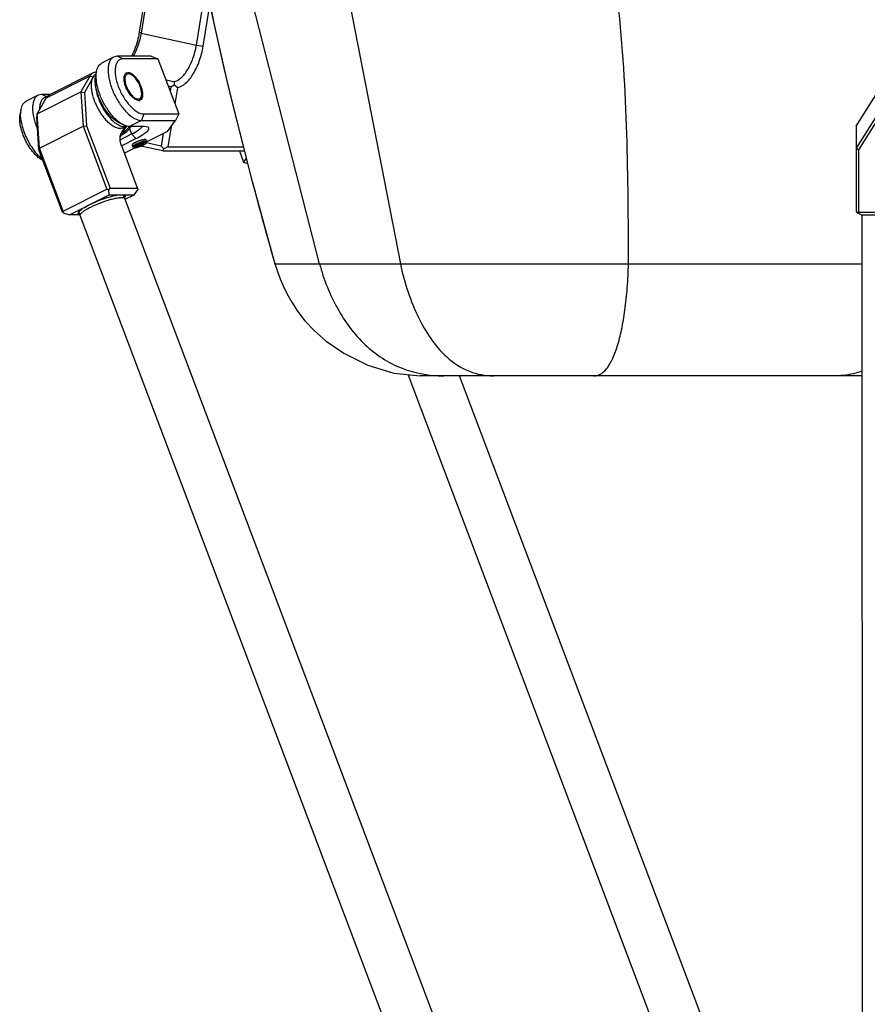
# Model space of a CAD drawing. Header units: millimetres. Extents: x 0 to 2550, y 0 to 1188.
# Tile 56 of 218: x 88 to 122, y 314 to 354. Entities that reach past the tile are written whole.
import ezdxf

# ---------------------------------------------------------------- set-up
doc = ezdxf.new("R2010")
doc.units = ezdxf.units.MM
doc.header["$LTSCALE"] = 46.255
for name, color, linetype in [('2ND_ARM_V2_PITCH_ABL342', 7, 'CONTINUOUS'), ('A2200203_ABL345', 7, 'CONTINUOUS'), ('A2300202#AF0_ABL356', 7, 'CONTINUOUS'), ('A2300202#AF2_ABL434', 7, 'CONTINUOUS'), ('A2300202#AF5_ABL340', 7, 'CONTINUOUS'), ('FWSRM-D10-V4-E2-T2_5_PBL825', 7, 'CONTINUOUS'), ('M2000901_PBL371', 7, 'CONTINUOUS'), ('M2200202_PBL346', 7, 'CONTINUOUS'), ('M2300101_PBL343', 7, 'CONTINUOUS'), ('M2300101_PBL353', 7, 'CONTINUOUS'), ('M2300202_PBL341', 7, 'CONTINUOUS'), ('M2300202_PBL357', 7, 'CONTINUOUS'), ('M2300301_PBL438', 7, 'CONTINUOUS'), ('M2300301_PBL443', 7, 'CONTINUOUS'), ('M2300301_PBL444', 7, 'CONTINUOUS'), ('M2300602_PBL354', 7, 'CONTINUOUS'), ('SSHH-ST-M3-5_203_PBL352', 7, 'CONTINUOUS'), ('WFM_0608_06_2_PBL344', 7, 'CONTINUOUS'), ('WFM_0608_06_2_PBL348', 7, 'CONTINUOUS'), ('왼쪽_14_VBL337', 7, 'CONTINUOUS')]:
    doc.layers.add(name, color=color, linetype=linetype)

# ---------------------------------------------------------------- blocks, each defined once
blk = doc.blocks.new('M2300202_PBL341', base_point=(91.159, 348.822))
at = {"layer": 'M2300202_PBL341', "color": 2}
for p, q in [((91.262, 351.511), (89.516, 350.631)), ((91.396, 351.471), (91.262, 351.511)), ((92.703, 349.501), (92.692, 349.447)), ((92.506, 349.196), (92.482, 349.076))]:
    blk.add_line(p, q, dxfattribs=at)
at = {"layer": 'M2300202_PBL341', "color": 7}
for p, q in [((91.392, 351.64), (89.646, 350.76)), ((91.262, 351.511), (90.907, 350.884)), ((91.396, 351.471), (91.048, 350.857)), ((91.5, 351.582), (91.499, 351.581)), ((91.5, 351.581), (91.499, 351.581)), ((89.16, 350.004), (90.907, 350.884)), ((89.16, 350.004), (89.516, 350.631)), ((90.907, 350.884), (90.993, 349.51)), ((90.907, 350.884), (91.048, 350.857)), ((91.048, 350.857), (91.132, 349.525)), ((89.16, 350.004), (89.143, 349.897)), ((89.227, 348.565), (89.143, 349.897)), ((89.247, 348.63), (89.16, 350.004)), ((89.247, 348.63), (90.993, 349.51)), ((90.993, 349.51), (91.132, 349.525)), ((90.993, 349.51), (91.943, 346.996)), ((91.132, 349.525), (92.072, 347.036)), ((92.482, 349.076), (92.692, 349.447)), ((92.506, 349.196), (92.67, 349.484)), ((92.478, 349.115), (92.506, 349.196)), ((89.247, 348.63), (89.227, 348.565)), ((90.167, 346.076), (89.227, 348.565)), ((90.196, 346.116), (89.247, 348.63)), ((93.172, 347.036), (92.536, 348.72)), ((90.196, 346.116), (91.943, 346.996)), ((91.943, 346.996), (92.025, 346.971)), ((92.025, 346.971), (92.072, 347.036)), ((92.033, 346.773), (92.025, 346.971)), ((92.072, 347.036), (93.172, 347.036)), ((93.033, 346.773), (93.175, 346.97)), ((93.172, 347.036), (93.175, 346.97)), ((90.445, 345.973), (92.033, 346.773)), ((92.033, 346.773), (93.033, 346.773)), ((92.677, 346.594), (93.033, 346.773)), ((90.167, 346.076), (90.199, 346.051)), ((90.199, 346.051), (90.196, 346.116)), ((90.199, 346.051), (90.445, 345.973)), ((90.874, 345.973), (90.445, 345.973))]:
    blk.add_line(p, q, dxfattribs=at)
for centre, radius, start, end in [((91.72, 351.288), 0.372, 148.9559, 150.4357), ((91.629, 351.366), 0.251, 118.8447, 120.8851), ((92.577, 346.727), 0.0517, 44.836, 47.6934), ((92.472, 346.789), 0.225, 322.4715, 323.694), ((91.001, 345.96), 0.219, 143.1635, 143.7015), ((90.876, 346.084), 0.0519, 171.975, 177.7009), ((90.917, 346.216), 0.241, 257.5158, 260.8092)]:
    blk.add_arc(centre, radius, start, end, dxfattribs=at)
for points, knots in [([(91.392, 351.64), (91.379, 351.633), (91.326, 351.601), (91.285, 351.551), (91.262, 351.511)], [0, 0, 0, 0, 0.239874, 1, 1, 1, 1]), ([(91.525, 351.67), (91.513, 351.67), (91.467, 351.668), (91.422, 351.655), (91.392, 351.64)], [0, 0, 0, 0, 0.260429, 1, 1, 1, 1]), ([(91.499, 351.581), (91.49, 351.575), (91.451, 351.548), (91.42, 351.51), (91.401, 351.48)], [0, 0, 0, 0, 0.240415, 1, 1, 1, 1]), ([(89.516, 350.631), (89.524, 350.645), (89.557, 350.697), (89.605, 350.739), (89.646, 350.76)], [0, 0, 0, 0, 0.266733, 1, 1, 1, 1]), ([(92.536, 348.72), (92.525, 348.75), (92.488, 348.86), (92.467, 348.977), (92.472, 349.061)], [0, 0, 0, 0, 0.276974, 1, 1, 1, 1]), ([(91.239, 346.373), (91.466, 346.487), (91.811, 346.624), (92.249, 346.741), (92.448, 346.773), (92.533, 346.773)], [0, 0, 0, 0, 0.559942, 0.81365, 1, 1, 1, 1]), ([(92.533, 346.773), (92.538, 346.773), (92.56, 346.773), (92.581, 346.771), (92.597, 346.769)], [0, 0, 0, 0, 0.274356, 1, 1, 1, 1]), ([(92.64, 346.757), (92.65, 346.753), (92.667, 346.744), (92.685, 346.704), (92.667, 346.673), (92.654, 346.656)], [0, 0, 0, 0, 0.252247, 0.459908, 1, 1, 1, 1]), ([(90.835, 346.104), (90.878, 346.154), (91.011, 346.251), (91.152, 346.329), (91.239, 346.373)], [0, 0, 0, 0, 0.403114, 1, 1, 1, 1]), ([(90.865, 345.98), (90.844, 345.985), (90.809, 345.996), (90.798, 346.038), (90.804, 346.056), (90.809, 346.065)], [0, 0, 0, 0, 0.538744, 0.746965, 1, 1, 1, 1])]:
    blk.add_open_spline(points, degree=3, knots=knots, dxfattribs=at)
for points in [[(92.692, 349.447), (92.701, 349.464), (92.71, 349.481), (92.717, 349.499)], [(92.472, 349.061), (92.473, 349.079), (92.475, 349.097), (92.478, 349.115)], [(92.474, 349.06), (92.476, 349.066), (92.479, 349.071), (92.482, 349.076)], [(92.597, 346.769), (92.603, 346.768), (92.61, 346.766), (92.616, 346.765)], [(92.613, 346.764), (92.618, 346.759), (92.621, 346.754), (92.623, 346.749)], [(92.616, 346.765), (92.62, 346.764), (92.625, 346.763), (92.629, 346.761)], [(92.623, 346.749), (92.626, 346.742), (92.626, 346.734), (92.625, 346.726)], [(92.629, 346.761), (92.633, 346.76), (92.636, 346.759), (92.64, 346.757)], [(90.809, 346.065), (90.813, 346.074), (90.818, 346.082), (90.824, 346.09)], [(90.827, 346.07), (90.825, 346.075), (90.824, 346.081), (90.824, 346.087)], [(90.825, 346.092), (90.829, 346.096), (90.832, 346.1), (90.835, 346.104)], [(90.839, 346.053), (90.834, 346.058), (90.829, 346.064), (90.827, 346.07)]]:
    blk.add_open_spline(points, degree=3, dxfattribs=at)
blk = doc.blocks.new('WFM_0608_06_2_PBL344', base_point=(89.465, 350.557))
at = {"layer": 'WFM_0608_06_2_PBL344', "color": 7}
blk.add_line((89.452, 350.55), (89.477, 350.563), dxfattribs=at)
blk = doc.blocks.new('WFM_0608_06_2_PBL348', base_point=(92.034, 350.503))
at = {"layer": 'WFM_0608_06_2_PBL348', "color": 7}
blk.add_line((92.741, 349.52), (92.596, 349.447), dxfattribs=at)
for centre, radius, start, end in [((92.722, 351.227), 1.237, 180.7874, 184.194), ((92.889, 351.238), 1.404, 184.1397, 186.3123), ((93.127, 350.757), 1.4, 227.7421, 229.3454)]:
    blk.add_arc(centre, radius, start, end, dxfattribs=at)
for points, knots in [([(92.472, 349.419), (92.388, 349.419), (92.254, 349.469), (92.094, 349.579), (91.963, 349.697), (91.835, 349.842), (91.671, 350.067), (91.534, 350.318), (91.43, 350.582), (91.372, 350.778), (91.336, 350.965), (91.322, 351.138), (91.333, 351.291), (91.366, 351.421), (91.424, 351.523), (91.48, 351.571), (91.51, 351.587)], [0, 0, 0, 0, 0.092627, 0.150748, 0.216309, 0.288199, 0.364842, 0.524614, 0.603772, 0.679693, 0.750552, 0.814844, 0.871561, 0.920452, 0.962422, 1, 1, 1, 1]), ([(91.493, 351.083), (91.507, 350.96), (91.566, 350.706), (91.718, 350.339), (91.924, 350.001), (92.094, 349.803), (92.185, 349.721)], [0, 0, 0, 0, 0.238748, 0.500961, 0.762667, 1, 1, 1, 1]), ([(92.215, 349.695), (92.25, 349.665), (92.319, 349.611), (92.453, 349.532), (92.562, 349.499), (92.63, 349.499)], [0, 0, 0, 0, 0.296979, 0.562581, 1, 1, 1, 1]), ([(92.596, 349.447), (92.578, 349.438), (92.537, 349.423), (92.494, 349.419), (92.472, 349.419)], [0, 0, 0, 0, 0.488708, 1, 1, 1, 1]), ([(92.63, 349.499), (92.64, 349.499), (92.677, 349.5), (92.713, 349.509), (92.739, 349.52)], [0, 0, 0, 0, 0.259646, 1, 1, 1, 1])]:
    blk.add_open_spline(points, degree=3, knots=knots, dxfattribs=at)
blk = doc.blocks.new('M2300301_PBL438', base_point=(104.183, 313.464))
at = {"layer": 'M2300301_PBL438', "color": 7}
for p, q in [((92.66, 346.623), (92.607, 346.763)), ((117.531, 280.812), (92.665, 346.618)), ((90.882, 345.953), (90.828, 346.095)), ((115.738, 280.164), (90.882, 345.944))]:
    blk.add_line(p, q, dxfattribs=at)
blk.add_arc((92.629, 346.604), 0.0387, 20.7234, 31.0927, dxfattribs=at)
for points, knots in [([(91.297, 346.281), (91.425, 346.346), (91.691, 346.46), (92.026, 346.572), (92.279, 346.633), (92.433, 346.659), (92.55, 346.665), (92.618, 346.656), (92.64, 346.644)], [0, 0, 0, 0, 0.306054, 0.614293, 0.748853, 0.860879, 0.945251, 1, 1, 1, 1]), ([(90.881, 345.973), (90.888, 345.996), (90.928, 346.047), (91.014, 346.118), (91.142, 346.2), (91.242, 346.253), (91.297, 346.281)], [0, 0, 0, 0, 0.137168, 0.35347, 0.64539, 1, 1, 1, 1])]:
    blk.add_open_spline(points, degree=3, knots=knots, dxfattribs=at)
for points in [[(92.64, 346.644), (92.649, 346.639), (92.657, 346.633), (92.662, 346.624)], [(90.88, 345.953), (90.879, 345.959), (90.88, 345.966), (90.881, 345.973)], [(90.882, 345.944), (90.881, 345.947), (90.88, 345.95), (90.88, 345.953)]]:
    blk.add_open_spline(points, degree=3, dxfattribs=at)
blk = doc.blocks.new('A2300202#AF5_ABL340', base_point=(104.766, 313.364))
at = {"layer": 'M2300202_PBL341'}
blk.add_blockref('M2300202_PBL341', (91.159, 348.822), dxfattribs=at)
at = {"layer": 'M2300301_PBL438'}
blk.add_blockref('M2300301_PBL438', (104.183, 313.464), dxfattribs=at)
at = {"layer": 'WFM_0608_06_2_PBL344'}
blk.add_blockref('WFM_0608_06_2_PBL344', (89.465, 350.557), dxfattribs=at)
at = {"layer": 'WFM_0608_06_2_PBL348'}
blk.add_blockref('WFM_0608_06_2_PBL348', (92.034, 350.503), dxfattribs=at)
blk = doc.blocks.new('M2300101_PBL343', base_point=(91.639, 350.221))
at = {"layer": 'M2300101_PBL343', "color": 7}
for p, q in [((92.212, 352.269), (91.736, 352.029)), ((92.358, 352.302), (92.212, 352.269)), ((93.716, 352.302), (92.358, 352.302)), ((93.986, 352.198), (92.586, 352.198)), ((93.716, 352.302), (93.986, 352.198)), ((93.986, 352.198), (94.817, 349.999)), ((91.492, 351.489), (91.531, 351.701)), ((92.727, 351.643), (92.79, 351.658)), ((89.196, 350.749), (88.72, 350.509)), ((89.341, 350.782), (89.196, 350.749)), ((89.69, 350.782), (89.341, 350.782)), ((88.475, 349.969), (88.515, 350.181)), ((93.328, 349.736), (94.686, 349.736)), ((93.417, 349.999), (94.817, 349.999)), ((94.368, 349.302), (94.686, 349.736)), ((94.817, 349.999), (94.686, 349.736)), ((92.417, 349.653), (92.611, 349.559)), ((93.451, 349.496), (92.851, 349.496)), ((93.58, 349.477), (93.451, 349.496)), ((92.476, 348.97), (92.93, 349.199)), ((92.533, 348.73), (93.099, 349.016)), ((94.368, 349.302), (93.535, 348.883)), ((93.076, 348.651), (92.644, 348.434))]:
    blk.add_line(p, q, dxfattribs=at)
at = {"layer": 'M2300101_PBL343', "color": 2}
for p, q in [((92.586, 352.198), (92.358, 352.302)), ((89.563, 350.681), (89.341, 350.782)), ((93.328, 349.736), (92.851, 349.496)), ((93.417, 349.999), (93.328, 349.736)), ((92.85, 349.409), (92.93, 349.199)), ((92.93, 349.199), (93.099, 349.016))]:
    blk.add_line(p, q, dxfattribs=at)
at = {"layer": 'M2300101_PBL343', "color": 7}
for centre, radius, start, end in [((92.793, 351.518), 0.141, 130.0012, 136.8773), ((92.788, 351.524), 0.134, 127.5103, 129.9517), ((92.785, 351.527), 0.13, 116.7265, 127.5175), ((92.137, 350.657), 1.25, 20.7055, 21.2697), ((93.213, 350.697), 0.157, 269.969, 274.9484), ((93.214, 350.684), 0.144, 274.9199, 283.2872), ((92.761, 350.356), 0.782, 239.4919, 243.9652), ((93.244, 350.736), 1.34, 232.7398, 232.9128), ((92.29, 349.878), 0.731, 320.0708, 325.8084), ((92.287, 349.88), 0.734, 325.807, 328.2667)]:
    blk.add_arc(centre, radius, start, end, dxfattribs=at)
for points, knots in [([(92.212, 352.269), (92.177, 352.251), (92.11, 352.197), (92.041, 352.08), (92, 351.929), (91.981, 351.677), (92.035, 351.312), (92.192, 350.863), (92.426, 350.431), (92.709, 350.07), (93.005, 349.82), (93.23, 349.736), (93.328, 349.736)], [0, 0, 0, 0, 0.037524, 0.079216, 0.127775, 0.184204, 0.318831, 0.473916, 0.634179, 0.783155, 0.907057, 1, 1, 1, 1]), ([(92.586, 352.198), (92.549, 352.198), (92.474, 352.185), (92.379, 352.117), (92.314, 352.009), (92.261, 351.807), (92.278, 351.49), (92.393, 351.084), (92.59, 350.678), (92.844, 350.329), (93.115, 350.085), (93.326, 349.999), (93.417, 349.999)], [0, 0, 0, 0, 0.03919, 0.077571, 0.120198, 0.170409, 0.296333, 0.450149, 0.615312, 0.772135, 0.903183, 1, 1, 1, 1]), ([(91.518, 351.597), (91.519, 351.606), (91.522, 351.641), (91.526, 351.676), (91.531, 351.701)], [0, 0, 0, 0, 0.258304, 1, 1, 1, 1]), ([(91.531, 351.701), (91.544, 351.773), (91.584, 351.902), (91.683, 352.002), (91.736, 352.029)], [0, 0, 0, 0, 0.549289, 1, 1, 1, 1]), ([(91.492, 351.132), (91.488, 351.165), (91.474, 351.283), (91.476, 351.404), (91.492, 351.489)], [0, 0, 0, 0, 0.275578, 1, 1, 1, 1]), ([(91.534, 351.267), (91.53, 351.296), (91.516, 351.406), (91.512, 351.517), (91.518, 351.597)], [0, 0, 0, 0, 0.267892, 1, 1, 1, 1]), ([(93.213, 350.54), (93.173, 350.54), (93.082, 350.572), (92.906, 350.713), (92.762, 350.929), (92.665, 351.172), (92.628, 351.35), (92.629, 351.501), (92.663, 351.588), (92.689, 351.615)], [0, 0, 0, 0, 0.090153, 0.208893, 0.50672, 0.661331, 0.800735, 0.914412, 1, 1, 1, 1]), ([(92.79, 351.658), (92.795, 351.658), (92.817, 351.657), (92.839, 351.652), (92.854, 351.647)], [0, 0, 0, 0, 0.235045, 1, 1, 1, 1]), ([(92.854, 351.647), (92.86, 351.645), (92.885, 351.636), (92.908, 351.624), (92.926, 351.613)], [0, 0, 0, 0, 0.234555, 1, 1, 1, 1]), ([(92.926, 351.613), (93.009, 351.564), (93.158, 351.404), (93.26, 351.217), (93.302, 351.11)], [0, 0, 0, 0, 0.457252, 1, 1, 1, 1]), ([(92.363, 349.682), (92.256, 349.745), (92.048, 349.931), (91.794, 350.283), (91.595, 350.693), (91.513, 350.987), (91.492, 351.132)], [0, 0, 0, 0, 0.216093, 0.47496, 0.747272, 1, 1, 1, 1]), ([(92.433, 349.67), (92.321, 349.755), (92.107, 349.974), (91.845, 350.365), (91.643, 350.804), (91.558, 351.115), (91.534, 351.267)], [0, 0, 0, 0, 0.226809, 0.485926, 0.752493, 1, 1, 1, 1]), ([(93.306, 351.099), (93.337, 351.017), (93.377, 350.869), (93.375, 350.709), (93.352, 350.646)], [0, 0, 0, 0, 0.56748, 1, 1, 1, 1]), ([(88.515, 350.181), (88.528, 350.253), (88.568, 350.382), (88.667, 350.482), (88.72, 350.509)], [0, 0, 0, 0, 0.549289, 1, 1, 1, 1]), ([(89.196, 350.749), (89.162, 350.731), (89.096, 350.679), (89.027, 350.565), (88.986, 350.419), (88.964, 350.174), (89.013, 349.819), (89.108, 349.537), (89.17, 349.39)], [0, 0, 0, 0, 0.079702, 0.16794, 0.270339, 0.38909, 0.672404, 1, 1, 1, 1]), ([(89.503, 350.671), (89.464, 350.662), (89.386, 350.623), (89.305, 350.511), (89.261, 350.359), (89.254, 350.245), (89.255, 350.183)], [0, 0, 0, 0, 0.203413, 0.423507, 0.68589, 1, 1, 1, 1]), ([(93.352, 350.646), (93.348, 350.636), (93.331, 350.599), (93.302, 350.567), (93.276, 350.554)], [0, 0, 0, 0, 0.27839, 1, 1, 1, 1]), ([(89.366, 348.191), (89.224, 348.309), (88.967, 348.61), (88.683, 349.126), (88.511, 349.662), (88.486, 350.025), (88.515, 350.181)], [0, 0, 0, 0, 0.247404, 0.523868, 0.787234, 1, 1, 1, 1]), ([(89.387, 348.14), (89.321, 348.174), (89.189, 348.267), (88.937, 348.523), (88.677, 348.932), (88.508, 349.385), (88.456, 349.737), (88.462, 349.898), (88.475, 349.969)], [0, 0, 0, 0, 0.103796, 0.225541, 0.501944, 0.777233, 0.897712, 1, 1, 1, 1]), ([(92.611, 349.559), (92.596, 349.566), (92.535, 349.597), (92.478, 349.636), (92.436, 349.667)], [0, 0, 0, 0, 0.235218, 1, 1, 1, 1]), ([(92.54, 349.167), (92.569, 349.18), (92.685, 349.243), (92.786, 349.333), (92.85, 349.409)], [0, 0, 0, 0, 0.245439, 1, 1, 1, 1]), ([(92.851, 349.496), (92.832, 349.496), (92.749, 349.502), (92.669, 349.53), (92.611, 349.559)], [0, 0, 0, 0, 0.226401, 1, 1, 1, 1]), ([(92.93, 349.199), (93.026, 349.248), (93.156, 349.319), (93.295, 349.425), (93.341, 349.474), (93.355, 349.497)], [0, 0, 0, 0, 0.620769, 0.843876, 1, 1, 1, 1]), ([(93.099, 349.016), (93.191, 349.062), (93.319, 349.132), (93.467, 349.233), (93.546, 349.297), (93.599, 349.354), (93.628, 349.404), (93.621, 349.455), (93.594, 349.471), (93.58, 349.477)], [0, 0, 0, 0, 0.412777, 0.579255, 0.714318, 0.816487, 0.887692, 0.939836, 1, 1, 1, 1])]:
    blk.add_open_spline(points, degree=3, knots=knots, dxfattribs=at)
for points in [[(89.557, 350.678), (89.539, 350.678), (89.521, 350.675), (89.503, 350.671)], [(93.276, 350.554), (93.267, 350.549), (93.257, 350.546), (93.247, 350.544)]]:
    blk.add_open_spline(points, degree=3, dxfattribs=at)
at = {"layer": 'M2300101_PBL343', "color": 134}
for points, knots in [([(93.469, 348.976), (93.467, 348.975), (93.462, 348.975), (93.455, 348.975), (93.449, 348.974), (93.445, 348.974), (93.441, 348.974), (93.437, 348.973), (93.435, 348.973), (93.431, 348.973), (93.429, 348.972), (93.425, 348.971), (93.42, 348.971), (93.414, 348.97), (93.407, 348.968), (93.399, 348.967), (93.394, 348.966), (93.392, 348.966), (93.39, 348.966), (93.388, 348.965), (93.386, 348.965), (93.383, 348.964), (93.377, 348.963), (93.368, 348.961), (93.358, 348.958), (93.35, 348.956), (93.344, 348.955), (93.342, 348.954), (93.34, 348.954), (93.337, 348.953), (93.332, 348.951), (93.325, 348.949), (93.315, 348.947), (93.304, 348.943), (93.295, 348.941), (93.288, 348.939), (93.284, 348.938), (93.28, 348.936), (93.276, 348.935), (93.268, 348.932), (93.258, 348.929), (93.247, 348.925), (93.237, 348.921), (93.23, 348.919), (93.224, 348.917), (93.218, 348.914), (93.206, 348.91), (93.193, 348.905), (93.18, 348.9), (93.174, 348.897), (93.171, 348.896), (93.169, 348.895), (93.163, 348.893), (93.155, 348.889), (93.144, 348.884), (93.135, 348.88), (93.127, 348.877), (93.123, 348.875), (93.119, 348.874), (93.116, 348.872), (93.114, 348.871), (93.109, 348.869), (93.101, 348.865), (93.091, 348.86), (93.082, 348.856), (93.076, 348.852), (93.071, 348.85), (93.068, 348.849), (93.067, 348.848), (93.065, 348.847), (93.064, 348.846), (93.061, 348.845), (93.057, 348.843), (93.051, 348.839), (93.044, 348.835), (93.037, 348.831), (93.032, 348.828), (93.029, 348.827), (93.027, 348.826), (93.025, 348.824), (93.023, 348.823), (93.021, 348.822), (93.018, 348.82), (93.012, 348.816), (93.006, 348.812), (93.002, 348.809), (92.998, 348.807), (92.995, 348.805), (92.993, 348.803), (92.991, 348.802), (92.99, 348.802), (92.989, 348.801), (92.989, 348.8), (92.988, 348.8), (92.987, 348.799), (92.985, 348.797), (92.981, 348.794), (92.977, 348.79), (92.974, 348.788), (92.971, 348.785), (92.969, 348.784), (92.968, 348.782), (92.967, 348.782), (92.966, 348.781), (92.965, 348.78), (92.964, 348.779), (92.963, 348.778), (92.962, 348.776), (92.96, 348.773), (92.958, 348.771), (92.956, 348.769), (92.955, 348.767), (92.954, 348.765), (92.953, 348.764), (92.953, 348.764), (92.953, 348.763), (92.952, 348.763), (92.952, 348.763), (92.952, 348.762), (92.952, 348.762), (92.952, 348.761), (92.952, 348.759), (92.952, 348.757), (92.951, 348.755), (92.951, 348.752), (92.951, 348.75), (92.951, 348.749)], [0, 0, 0, 0, 0.015625, 0.03125, 0.046875, 0.054688, 0.0625, 0.070312, 0.078125, 0.082031, 0.085938, 0.09375, 0.101562, 0.109375, 0.125, 0.140625, 0.148438, 0.152344, 0.154297, 0.15625, 0.160156, 0.164062, 0.171875, 0.1875, 0.203125, 0.21875, 0.226562, 0.228516, 0.230469, 0.234375, 0.242188, 0.25, 0.265625, 0.28125, 0.296875, 0.304688, 0.308594, 0.3125, 0.320312, 0.328125, 0.34375, 0.359375, 0.375, 0.382812, 0.390625, 0.398438, 0.40625, 0.4375, 0.453125, 0.457031, 0.460938, 0.464844, 0.46875, 0.484375, 0.5, 0.515625, 0.523438, 0.53125, 0.535156, 0.539062, 0.542969, 0.546875, 0.5625, 0.578125, 0.59375, 0.601562, 0.609375, 0.613281, 0.615234, 0.617188, 0.621094, 0.625, 0.632812, 0.640625, 0.65625, 0.671875, 0.679688, 0.683594, 0.6875, 0.691406, 0.695312, 0.699219, 0.703125, 0.71875, 0.734375, 0.742188, 0.75, 0.757812, 0.761719, 0.765625, 0.767578, 0.769531, 0.771484, 0.773438, 0.777344, 0.78125, 0.796875, 0.8125, 0.820312, 0.828125, 0.835938, 0.839844, 0.84375, 0.845703, 0.847656, 0.851562, 0.859375, 0.867188, 0.875, 0.890625, 0.898438, 0.90625, 0.914062, 0.917969, 0.919922, 0.921875, 0.922852, 0.923828, 0.925781, 0.929688, 0.9375, 0.945312, 0.953125, 0.96875, 0.984375, 1, 1, 1, 1]), ([(93.512, 348.962), (93.512, 348.962), (93.511, 348.963), (93.51, 348.964), (93.51, 348.965), (93.509, 348.966), (93.508, 348.967), (93.507, 348.968), (93.506, 348.968), (93.505, 348.969), (93.504, 348.969), (93.503, 348.97), (93.501, 348.971), (93.5, 348.971), (93.499, 348.972), (93.499, 348.972), (93.498, 348.972), (93.497, 348.972), (93.495, 348.973), (93.493, 348.973), (93.492, 348.974), (93.491, 348.974), (93.489, 348.974), (93.488, 348.974), (93.485, 348.975), (93.483, 348.975), (93.481, 348.975), (93.48, 348.975), (93.477, 348.975), (93.474, 348.975), (93.471, 348.975), (93.469, 348.976)], [0, 0, 0, 0, 0.0625, 0.125, 0.15625, 0.171875, 0.1875, 0.25, 0.3125, 0.328125, 0.34375, 0.375, 0.4375, 0.46875, 0.484375, 0.5, 0.515625, 0.53125, 0.5625, 0.625, 0.65625, 0.671875, 0.6875, 0.71875, 0.75, 0.8125, 0.828125, 0.84375, 0.875, 0.9375, 1, 1, 1, 1])]:
    blk.add_open_spline(points, degree=3, knots=knots, dxfattribs=at)
blk = doc.blocks.new('SSHH-ST-M3-5_203_PBL352', base_point=(93.244, 348.806))
at = {"layer": 'SSHH-ST-M3-5_203_PBL352', "color": 7}
for p, q in [((93.512, 348.962), (93.536, 348.897)), ((92.951, 348.749), (92.975, 348.685)), ((93.035, 348.655), (92.985, 348.676)), ((93.276, 348.72), (93.251, 348.785)), ((93.413, 348.789), (93.4, 348.824)), ((93.403, 348.824), (93.405, 348.817)), ((93.511, 348.835), (93.535, 348.884))]:
    blk.add_line(p, q, dxfattribs=at)
for centre, radius, start, end in [((93.128, 348.576), 0.197, 130.4046, 131.4456), ((93.209, 348.615), 0.134, 128.3412, 130.4074)]:
    blk.add_arc(centre, radius, start, end, dxfattribs=at)
for points, knots in [([(92.998, 348.724), (92.993, 348.72), (92.986, 348.713), (92.978, 348.703), (92.974, 348.694), (92.974, 348.688), (92.975, 348.685)], [0, 0, 0, 0, 0.351765, 0.628521, 0.837179, 1, 1, 1, 1]), ([(92.975, 348.685), (92.976, 348.683), (92.979, 348.679), (92.983, 348.677), (92.985, 348.676)], [0, 0, 0, 0, 0.451754, 1, 1, 1, 1]), ([(93.106, 348.791), (93.085, 348.781), (93.048, 348.761), (93.014, 348.738), (93, 348.726)], [0, 0, 0, 0, 0.565231, 1, 1, 1, 1]), ([(93.139, 348.755), (93.129, 348.749), (93.109, 348.739), (93.082, 348.723), (93.06, 348.708), (93.043, 348.694), (93.032, 348.683), (93.027, 348.675), (93.026, 348.669), (93.025, 348.665), (93.028, 348.659), (93.032, 348.656), (93.035, 348.655)], [0, 0, 0, 0, 0.21794, 0.412238, 0.578485, 0.713379, 0.815369, 0.854541, 0.886871, 0.914268, 0.939928, 1, 1, 1, 1]), ([(93.035, 348.655), (93.04, 348.653), (93.054, 348.65), (93.068, 348.651), (93.076, 348.651)], [0, 0, 0, 0, 0.413046, 1, 1, 1, 1]), ([(93.076, 348.651), (93.086, 348.652), (93.108, 348.655), (93.159, 348.665), (93.229, 348.684), (93.315, 348.716), (93.372, 348.741), (93.399, 348.755)], [0, 0, 0, 0, 0.090136, 0.197893, 0.452641, 0.732078, 1, 1, 1, 1]), ([(93.536, 348.897), (93.535, 348.9), (93.531, 348.905), (93.52, 348.909), (93.506, 348.911), (93.48, 348.912), (93.437, 348.907), (93.379, 348.894), (93.312, 348.875), (93.242, 348.851), (93.172, 348.823), (93.127, 348.802), (93.106, 348.791)], [0, 0, 0, 0, 0.017749, 0.040975, 0.072176, 0.112033, 0.216881, 0.350899, 0.506212, 0.673191, 0.841318, 1, 1, 1, 1]), ([(93.132, 348.685), (93.128, 348.685), (93.122, 348.686), (93.115, 348.688), (93.111, 348.689), (93.108, 348.692), (93.106, 348.696), (93.107, 348.699), (93.108, 348.701)], [0, 0, 0, 0, 0.367497, 0.508085, 0.62266, 0.717185, 0.802669, 1, 1, 1, 1]), ([(93.108, 348.701), (93.11, 348.704), (93.114, 348.71), (93.119, 348.714), (93.122, 348.717)], [0, 0, 0, 0, 0.424773, 1, 1, 1, 1]), ([(93.132, 348.685), (93.131, 348.689), (93.128, 348.699), (93.124, 348.71), (93.122, 348.717)], [0, 0, 0, 0, 0.294907, 1, 1, 1, 1]), ([(93.126, 348.72), (93.133, 348.726), (93.152, 348.739), (93.172, 348.749), (93.183, 348.755)], [0, 0, 0, 0, 0.443391, 1, 1, 1, 1]), ([(93.226, 348.727), (93.217, 348.727), (93.199, 348.726), (93.165, 348.714), (93.144, 348.698), (93.132, 348.685)], [0, 0, 0, 0, 0.258276, 0.508776, 1, 1, 1, 1]), ([(93.145, 348.686), (93.144, 348.686), (93.14, 348.686), (93.135, 348.685), (93.132, 348.685)], [0, 0, 0, 0, 0.268119, 1, 1, 1, 1]), ([(93.487, 348.858), (93.478, 348.859), (93.456, 348.858), (93.421, 348.853), (93.379, 348.844), (93.316, 348.827), (93.234, 348.798), (93.17, 348.77), (93.139, 348.755)], [0, 0, 0, 0, 0.075298, 0.173813, 0.292218, 0.425929, 0.717094, 1, 1, 1, 1]), ([(93.276, 348.72), (93.252, 348.711), (93.218, 348.7), (93.174, 348.69), (93.154, 348.687), (93.145, 348.686)], [0, 0, 0, 0, 0.558414, 0.799736, 1, 1, 1, 1]), ([(93.183, 348.755), (93.189, 348.758), (93.215, 348.771), (93.242, 348.782), (93.263, 348.789)], [0, 0, 0, 0, 0.237167, 1, 1, 1, 1]), ([(93.276, 348.72), (93.272, 348.721), (93.255, 348.725), (93.239, 348.727), (93.226, 348.727)], [0, 0, 0, 0, 0.25423, 1, 1, 1, 1]), ([(93.263, 348.789), (93.29, 348.799), (93.329, 348.812), (93.377, 348.822), (93.398, 348.824), (93.407, 348.824)], [0, 0, 0, 0, 0.578669, 0.816641, 1, 1, 1, 1]), ([(93.336, 348.776), (93.33, 348.773), (93.307, 348.758), (93.288, 348.737), (93.276, 348.72)], [0, 0, 0, 0, 0.244215, 1, 1, 1, 1]), ([(93.356, 348.755), (93.35, 348.752), (93.324, 348.739), (93.297, 348.728), (93.276, 348.72)], [0, 0, 0, 0, 0.237167, 1, 1, 1, 1]), ([(93.413, 348.789), (93.4, 348.79), (93.374, 348.79), (93.348, 348.782), (93.336, 348.776)], [0, 0, 0, 0, 0.497563, 1, 1, 1, 1]), ([(93.413, 348.789), (93.405, 348.783), (93.387, 348.771), (93.367, 348.76), (93.356, 348.755)], [0, 0, 0, 0, 0.443391, 1, 1, 1, 1]), ([(93.399, 348.755), (93.414, 348.762), (93.439, 348.776), (93.473, 348.797), (93.494, 348.814), (93.506, 348.826), (93.51, 348.832), (93.511, 348.835)], [0, 0, 0, 0, 0.342397, 0.629601, 0.850276, 0.933878, 1, 1, 1, 1]), ([(93.405, 348.817), (93.405, 348.815), (93.408, 348.806), (93.411, 348.797), (93.413, 348.789)], [0, 0, 0, 0, 0.211719, 1, 1, 1, 1]), ([(93.407, 348.824), (93.408, 348.824), (93.411, 348.824), (93.415, 348.824), (93.417, 348.823)], [0, 0, 0, 0, 0.27301, 1, 1, 1, 1]), ([(93.426, 348.821), (93.428, 348.82), (93.431, 348.818), (93.432, 348.813), (93.431, 348.809), (93.429, 348.805), (93.423, 348.798), (93.417, 348.793), (93.413, 348.789)], [0, 0, 0, 0, 0.179824, 0.260221, 0.354092, 0.471668, 0.617713, 1, 1, 1, 1]), ([(93.417, 348.823), (93.418, 348.823), (93.421, 348.823), (93.424, 348.822), (93.426, 348.821)], [0, 0, 0, 0, 0.280977, 1, 1, 1, 1]), ([(93.511, 348.835), (93.513, 348.838), (93.514, 348.842), (93.512, 348.848), (93.51, 348.851), (93.506, 348.854), (93.498, 348.857), (93.492, 348.858), (93.487, 348.858)], [0, 0, 0, 0, 0.221576, 0.315424, 0.412524, 0.523848, 0.656671, 1, 1, 1, 1]), ([(93.535, 348.884), (93.536, 348.886), (93.537, 348.891), (93.537, 348.895), (93.536, 348.897)], [0, 0, 0, 0, 0.548231, 1, 1, 1, 1])]:
    blk.add_open_spline(points, degree=3, knots=knots, dxfattribs=at)
blk = doc.blocks.new('M2300101_PBL353', base_point=(97.405, 348.268))
at = {"layer": 'M2300101_PBL353', "color": 7}
for p, q in [((97.24, 348.521), (97.407, 348.079)), ((97.517, 348.228), (97.407, 348.079)), ((97.407, 348.079), (97.571, 348.016))]:
    blk.add_line(p, q, dxfattribs=at)
blk = doc.blocks.new('M2300602_PBL354', base_point=(93.001, 351.088))
at = {"layer": 'M2300602_PBL354', "color": 7}
for p, q in [((92.905, 351.578), (92.847, 351.606)), ((93.329, 350.736), (93.318, 350.673))]:
    blk.add_line(p, q, dxfattribs=at)
for centre, radius, start, end in [((92.803, 351.391), 0.212, 73.886, 78.192), ((93.143, 350.753), 0.184, 330.5131, 334.6502)]:
    blk.add_arc(centre, radius, start, end, dxfattribs=at)
for points, knots in [([(92.846, 351.599), (92.827, 351.603), (92.788, 351.605), (92.714, 351.574), (92.66, 351.46), (92.667, 351.29), (92.701, 351.165), (92.726, 351.099)], [0, 0, 0, 0, 0.095264, 0.181686, 0.377127, 0.653306, 1, 1, 1, 1]), ([(92.847, 351.606), (92.836, 351.611), (92.798, 351.628), (92.754, 351.636), (92.724, 351.633)], [0, 0, 0, 0, 0.281857, 1, 1, 1, 1]), ([(93.276, 351.099), (93.236, 351.204), (93.156, 351.351), (93.019, 351.504), (92.943, 351.56), (92.905, 351.578)], [0, 0, 0, 0, 0.549482, 0.795586, 1, 1, 1, 1]), ([(92.726, 351.099), (92.76, 351.01), (92.843, 350.851), (92.984, 350.687), (93.106, 350.61), (93.187, 350.588), (93.261, 350.606), (93.292, 350.642), (93.304, 350.662)], [0, 0, 0, 0, 0.334686, 0.629995, 0.746531, 0.840055, 0.918755, 1, 1, 1, 1]), ([(93.329, 350.736), (93.34, 350.791), (93.334, 350.916), (93.3, 351.035), (93.276, 351.099)], [0, 0, 0, 0, 0.448271, 1, 1, 1, 1]), ([(93.267, 350.56), (93.274, 350.567), (93.299, 350.6), (93.312, 350.641), (93.318, 350.673)], [0, 0, 0, 0, 0.224013, 1, 1, 1, 1]), ([(93.31, 350.674), (93.312, 350.679), (93.321, 350.699), (93.326, 350.72), (93.329, 350.736)], [0, 0, 0, 0, 0.234462, 1, 1, 1, 1])]:
    blk.add_open_spline(points, degree=3, knots=knots, dxfattribs=at)
for points in [[(92.724, 351.633), (92.716, 351.632), (92.709, 351.63), (92.701, 351.628)], [(92.905, 351.578), (92.891, 351.585), (92.876, 351.591), (92.861, 351.595)], [(93.248, 350.542), (93.255, 350.548), (93.262, 350.554), (93.267, 350.56)]]:
    blk.add_open_spline(points, degree=3, dxfattribs=at)
blk = doc.blocks.new('FWSRM-D10-V4-E2-T2_5_PBL825', base_point=(92.715, 349.386))
at = {"layer": 'FWSRM-D10-V4-E2-T2_5_PBL825', "color": 7}
blk.add_arc((92.048, 350.06), 0.884, 317.2459, 322.2357, dxfattribs=at)
blk.add_open_spline([(92.584, 349.254), (92.635, 349.284), (92.73, 349.357), (92.809, 349.447), (92.845, 349.496)], degree=3, knots=[0, 0, 0, 0, 0.493078, 1, 1, 1, 1], dxfattribs=at)
blk = doc.blocks.new('2ND_ARM_V2_PITCH_ABL342', base_point=(93.016, 350.159))
at = {"layer": 'FWSRM-D10-V4-E2-T2_5_PBL825'}
blk.add_blockref('FWSRM-D10-V4-E2-T2_5_PBL825', (92.715, 349.386), dxfattribs=at)
at = {"layer": 'M2300101_PBL343'}
blk.add_blockref('M2300101_PBL343', (91.639, 350.221), dxfattribs=at)
at = {"layer": 'M2300101_PBL353'}
blk.add_blockref('M2300101_PBL353', (97.405, 348.268), dxfattribs=at)
at = {"layer": 'M2300602_PBL354'}
blk.add_blockref('M2300602_PBL354', (93.001, 351.088), dxfattribs=at)
at = {"layer": 'SSHH-ST-M3-5_203_PBL352'}
blk.add_blockref('SSHH-ST-M3-5_203_PBL352', (93.244, 348.806), dxfattribs=at)
blk = doc.blocks.new('M2200202_PBL346', base_point=(95.183, 353.029))
at = {"layer": 'M2200202_PBL346', "color": 7}
for p, q in [((93.675, 355.92), (93.239, 353.268)), ((93.746, 355.883), (93.309, 353.23)), ((95.521, 352.745), (95.897, 355.026)), ((95.791, 352.708), (96.062, 354.35)), ((94.619, 351.282), (94.306, 351.35)), ((94.498, 351.087), (94.398, 351.109)), ((94.498, 351.087), (94.47, 350.916)), ((94.498, 351.087), (94.636, 351.169)), ((94.768, 351.049), (94.663, 350.407)), ((94.514, 349.501), (94.379, 348.68)), ((94.19, 349.213), (94.108, 348.717)), ((94.176, 348.521), (93.303, 348.712)), ((94.108, 348.717), (93.517, 348.847)), ((94.227, 348.6), (94.108, 348.717)), ((94.176, 348.521), (94.227, 348.6)), ((94.379, 348.68), (94.227, 348.6)), ((94.379, 348.68), (97.402, 348.68)), ((94.176, 348.521), (97.443, 348.521))]:
    blk.add_line(p, q, dxfattribs=at)
at = {"layer": 'M2200202_PBL346', "color": 2}
for p, q in [((93.746, 355.883), (93.675, 355.92)), ((93.746, 355.883), (95.765, 355.44)), ((93.309, 353.23), (93.239, 353.268)), ((93.309, 353.23), (95.521, 352.745)), ((95.521, 352.745), (95.791, 352.708))]:
    blk.add_line(p, q, dxfattribs=at)
at = {"layer": 'M2200202_PBL346', "color": 7}
for centre, radius, start, end in [((97.335, 351.639), 2.739, 187.4886, 189.8722), ((98.806, 355.652), 6.123, 227.0708, 228.7433)]:
    blk.add_arc(centre, radius, start, end, dxfattribs=at)
for points, knots in [([(94.161, 357.537), (94.104, 357.412), (93.889, 356.891), (93.745, 356.341), (93.675, 355.92)], [0, 0, 0, 0, 0.242966, 1, 1, 1, 1]), ([(94.215, 357.494), (94.16, 357.369), (93.955, 356.848), (93.814, 356.301), (93.746, 355.883)], [0, 0, 0, 0, 0.244095, 1, 1, 1, 1]), ([(93.239, 353.268), (93.225, 353.182), (93.157, 352.849), (93.041, 352.525), (92.923, 352.301)], [0, 0, 0, 0, 0.256961, 1, 1, 1, 1]), ([(93.309, 353.23), (93.295, 353.146), (93.228, 352.823), (93.109, 352.509), (92.986, 352.298)], [0, 0, 0, 0, 0.259249, 1, 1, 1, 1]), ([(94.619, 351.282), (94.724, 351.305), (94.945, 351.446), (95.199, 351.781), (95.405, 352.228), (95.492, 352.567), (95.521, 352.745)], [0, 0, 0, 0, 0.181422, 0.417347, 0.698315, 1, 1, 1, 1]), ([(94.768, 351.049), (94.888, 351.076), (95.139, 351.235), (95.426, 351.615), (95.66, 352.122), (95.758, 352.506), (95.791, 352.708)], [0, 0, 0, 0, 0.181422, 0.417347, 0.698316, 1, 1, 1, 1])]:
    blk.add_open_spline(points, degree=3, knots=knots, dxfattribs=at)
blk = doc.blocks.new('A2200203_ABL345', base_point=(95.183, 353.029))
at = {"layer": 'M2200202_PBL346'}
blk.add_blockref('M2200202_PBL346', (95.183, 353.029), dxfattribs=at)
blk = doc.blocks.new('M2300202_PBL357', base_point=(123.863, 348.821))
at = {"layer": 'M2300202_PBL357', "color": 7}
for p, q in [((122.751, 350.884), (123.935, 351.51)), ((121.885, 349.509), (122.751, 350.884)), ((122.751, 350.884), (122.751, 350.004)), ((123.935, 350.63), (122.751, 350.004)), ((123.472, 350.24), (122.824, 349.897)), ((122.751, 350.004), (121.885, 348.629)), ((122.824, 349.897), (121.985, 348.564)), ((122.751, 350.004), (122.824, 349.897)), ((121.885, 349.509), (121.885, 348.629)), ((121.885, 348.629), (121.886, 346.115)), ((121.885, 348.629), (121.985, 348.564)), ((121.985, 348.564), (121.986, 346.075)), ((124.186, 346.076), (124.185, 347.759)), ((124.286, 346.116), (124.285, 347.8)), ((121.886, 346.115), (121.936, 346.05)), ((121.936, 346.05), (121.986, 346.075)), ((122.086, 345.972), (121.936, 346.05)), ((121.986, 346.075), (124.186, 346.076)), ((122.086, 345.972), (124.086, 345.973)), ((124.086, 345.973), (124.236, 346.05)), ((124.186, 346.076), (124.236, 346.05)), ((124.236, 346.05), (124.286, 346.116))]:
    blk.add_line(p, q, dxfattribs=at)
at = {"layer": 'M2300202_PBL357', "color": 2}
for p, q in [((123.935, 350.63), (123.935, 351.51)), ((124.185, 347.759), (124.285, 347.8))]:
    blk.add_line(p, q, dxfattribs=at)
at = {"layer": 'M2300202_PBL357', "color": 7}
for centre, radius, start, end in [((124.585, 349.377), 1.413, 89.2905, 90.0117), ((124.585, 349.373), 1.417, 87.1878, 89.29), ((124.777, 350.476), 1.108, 16.3078, 16.8744), ((124.779, 350.477), 1.107, 16.1315, 16.3077)]:
    blk.add_arc(centre, radius, start, end, dxfattribs=at)
for points, knots in [([(123.935, 351.51), (124.171, 351.635), (124.727, 351.744), (125.253, 351.531), (125.457, 351.363)], [0, 0, 0, 0, 0.502504, 1, 1, 1, 1]), ([(125.457, 351.363), (125.546, 351.288), (125.703, 351.117), (125.804, 350.906), (125.837, 350.798)], [0, 0, 0, 0, 0.505627, 1, 1, 1, 1]), ([(124.584, 350.79), (124.528, 350.79), (124.304, 350.777), (124.083, 350.709), (123.935, 350.63)], [0, 0, 0, 0, 0.252526, 1, 1, 1, 1]), ([(124.185, 347.759), (124.185, 347.827), (124.204, 347.918), (124.244, 347.998), (124.256, 348.018)], [0, 0, 0, 0, 0.746667, 1, 1, 1, 1])]:
    blk.add_open_spline(points, degree=3, knots=knots, dxfattribs=at)
blk.add_open_spline([(124.285, 347.8), (124.285, 347.871), (124.305, 347.945), (124.34, 348.008)], degree=3, dxfattribs=at)
blk = doc.blocks.new('M2300301_PBL444', base_point=(123.093, 313.033))
at = {"layer": 'M2300301_PBL444', "color": 7}
blk.add_line((122.148, 280.475), (122.133, 345.972), dxfattribs=at)
blk = doc.blocks.new('A2300202#AF0_ABL356', base_point=(123.883, 313.662))
at = {"layer": 'M2300202_PBL357'}
blk.add_blockref('M2300202_PBL357', (123.863, 348.821), dxfattribs=at)
at = {"layer": 'M2300301_PBL444'}
blk.add_blockref('M2300301_PBL444', (123.093, 313.033), dxfattribs=at)
blk = doc.blocks.new('M2000901_PBL371', base_point=(113.508, 351.339))
at = {"layer": 'M2000901_PBL371', "color": 7}
for p, q in [((105.411, 361.139), (105.411, 363.139)), ((105.411, 363.139), (133.801, 363.139)), ((133.801, 363.139), (133.801, 359.321)), ((93.214, 360.339), (93.214, 361.139)), ((105.225, 361.139), (105.411, 361.139)), ((93.673, 358.739), (94.972, 358.739)), ((98.515, 358.739), (100.627, 358.739)), ((95.878, 357.47), (95.911, 357.331)), ((128.561, 351.749), (128.576, 351.775)), ((122.134, 339.539), (104.465, 339.539))]:
    blk.add_line(p, q, dxfattribs=at)
at = {"layer": 'M2000901_PBL371', "color": 2}
for p, q in [((107.685, 363.139), (107.685, 360.339)), ((125.607, 354.452), (125.607, 363.139)), ((128.011, 363.139), (128.011, 360.325)), ((94.554, 360.339), (94.554, 361.139)), ((98.246, 361.139), (98.246, 360.339)), ((107.685, 360.339), (93.214, 360.339)), ((133.801, 360.325), (125.607, 360.325)), ((133.515, 359.297), (128.472, 359.297)), ((127.782, 354.452), (96.039, 354.452)), ((100.447, 344.011), (97.759, 354.452)), ((101.644, 354.452), (103.678, 344.011)), ((98.663, 344.01), (98.666, 344.011)), ((98.666, 344.011), (103.678, 344.011)), ((112.787, 344.011), (122.133, 344.011)), ((124.039, 344.011), (127.619, 344.011))]:
    blk.add_line(p, q, dxfattribs=at)
at = {"layer": 'M2000901_PBL371', "color": 7}
for points in [[(93.214, 360.339), (93.234, 359.87), (93.332, 359.206), (93.476, 358.679), (93.643, 358.269), (93.816, 357.955), (93.989, 357.717), (94.155, 357.541), (94.302, 357.422), (94.444, 357.331), (94.627, 357.209), (94.828, 357.032), (95.04, 356.799), (95.264, 356.49), (95.495, 356.086), (95.73, 355.552), (95.929, 354.924), (96.039, 354.452)], [(96.039, 354.452), (96.761, 351.209), (97.702, 347.499), (98.663, 344.01)], [(128.576, 351.775), (128.63, 351.864), (128.705, 351.975), (128.814, 352.113), (128.934, 352.244), (129.103, 352.403), (129.35, 352.593), (129.683, 352.781), (130.116, 352.916), (130.27, 352.929)], [(127.619, 344.011), (128.003, 347.712), (128.051, 348.268)], [(98.663, 344.011), (98.696, 343.901), (98.775, 343.661), (98.869, 343.41), (98.987, 343.134), (99.14, 342.821), (99.333, 342.478), (99.569, 342.118), (99.862, 341.738), (100.223, 341.347), (100.704, 340.921), (101.414, 340.439), (102.378, 339.96), (103.41, 339.65), (104.465, 339.539)], [(124.04, 339.737), (124.505, 339.869), (125.325, 340.288), (126.08, 340.882), (126.719, 341.615), (127.191, 342.431), (127.499, 343.322), (127.619, 344.011)]]:
    blk.add_lwpolyline(points, dxfattribs=at)
at = {"layer": 'M2000901_PBL371', "color": 2}
for centre, radius, start, end in [((116.783, 352.31), 13.618, 16.6159, 30.8684), ((117.032, 352.395), 13.355, 6.313, 16.5722), ((132.185, 350.67), 4.038, 162.029, 162.4709)]:
    blk.add_arc(centre, radius, start, end, dxfattribs=at)
at = {"layer": 'M2000901_PBL371', "color": 7}
for centre, radius, start, end in [((100.445, 359.749), 2.178, 207.6264, 208.6883), ((103.499, 359.833), 3.073, 200.8652, 202.7857)]:
    blk.add_arc(centre, radius, start, end, dxfattribs=at)
at = {"layer": 'M2000901_PBL371', "color": 2}
for points, knots in [([(94.93, 358.739), (94.808, 358.974), (94.61, 359.496), (94.554, 360.052), (94.554, 360.339)], [0, 0, 0, 0, 0.479945, 1, 1, 1, 1]), ([(98.246, 360.339), (98.246, 360.198), (98.267, 359.65), (98.407, 359.101), (98.594, 358.739)], [0, 0, 0, 0, 0.25712, 1, 1, 1, 1]), ([(107.685, 360.339), (107.685, 359.965), (107.832, 359.243), (108.462, 358.422), (109.196, 357.833), (109.951, 357.335), (110.707, 356.84), (111.444, 356.267), (112.1, 355.496), (112.324, 354.815), (112.367, 354.452)], [0, 0, 0, 0, 0.143142, 0.270658, 0.388544, 0.503025, 0.61737, 0.734573, 0.859983, 1, 1, 1, 1]), ([(126.243, 358.194), (126.161, 358.348), (125.979, 358.658), (125.696, 359.355), (125.608, 359.935), (125.607, 360.325)], [0, 0, 0, 0, 0.233213, 0.478978, 1, 1, 1, 1]), ([(128.011, 360.325), (128.011, 360.221), (128.038, 360.015), (128.176, 359.746), (128.337, 359.519), (128.43, 359.368), (128.472, 359.297)], [0, 0, 0, 0, 0.271328, 0.535227, 0.783003, 1, 1, 1, 1]), ([(126.243, 358.194), (126.382, 358.318), (126.697, 358.566), (127.11, 358.868), (127.489, 359.089), (127.909, 359.247), (128.248, 359.297), (128.472, 359.297)], [0, 0, 0, 0, 0.220136, 0.47225, 0.603329, 0.735272, 1, 1, 1, 1]), ([(99.113, 358.013), (99.354, 357.751), (99.893, 357.286), (100.693, 356.551), (101.335, 355.601), (101.567, 354.848), (101.644, 354.452)], [0, 0, 0, 0, 0.239276, 0.477535, 0.728625, 1, 1, 1, 1]), ([(127.782, 354.452), (127.689, 354.768), (127.272, 356.052), (126.72, 357.292), (126.243, 358.194)], [0, 0, 0, 0, 0.24416, 1, 1, 1, 1]), ([(97.759, 354.452), (97.6, 355.071), (97.075, 356.184), (96.252, 357.058), (95.878, 357.47)], [0, 0, 0, 0, 0.534664, 1, 1, 1, 1]), ([(127.782, 354.452), (127.86, 354.655), (128.003, 354.953), (128.241, 355.327), (128.443, 355.605), (128.693, 355.868), (129.151, 356.125), (129.559, 356.204), (129.833, 356.204)], [0, 0, 0, 0, 0.225984, 0.341927, 0.460038, 0.582746, 0.715324, 1, 1, 1, 1]), ([(98.666, 344.011), (98.397, 344.964), (97.446, 348.423), (96.587, 351.909), (96.059, 354.452)], [0, 0, 0, 0, 0.276181, 1, 1, 1, 1]), ([(112.787, 344.011), (112.795, 345.744), (112.763, 349.228), (112.573, 352.713), (112.367, 354.452)], [0, 0, 0, 0, 0.497497, 1, 1, 1, 1]), ([(125.607, 354.452), (125.607, 354.284), (125.601, 353.567), (125.578, 352.85), (125.552, 352.301)], [0, 0, 0, 0, 0.233612, 1, 1, 1, 1]), ([(128.216, 351.944), (128.201, 352.151), (128.121, 352.996), (127.956, 353.834), (127.782, 354.452)], [0, 0, 0, 0, 0.243646, 1, 1, 1, 1]), ([(130.301, 353.66), (130.029, 353.657), (129.507, 353.557), (128.964, 353.184), (128.729, 352.78), (128.527, 352.405), (128.408, 352.112), (128.344, 351.916)], [0, 0, 0, 0, 0.289165, 0.548482, 0.666507, 0.780933, 1, 1, 1, 1]), ([(125.23, 347.975), (125.2, 347.663), (125.066, 346.34), (124.914, 345.019), (124.79, 344.011)], [0, 0, 0, 0, 0.236012, 1, 1, 1, 1]), ([(100.447, 344.011), (100.605, 343.396), (101.078, 342.226), (102.168, 340.722), (103.68, 339.73), (104.844, 339.539), (105.409, 339.539)], [0, 0, 0, 0, 0.265149, 0.521018, 0.764323, 1, 1, 1, 1]), ([(103.678, 344.011), (103.946, 344.007), (104.561, 344.013), (106.016, 344.009), (108.784, 344.012), (111.206, 344.011), (112.787, 344.011)], [0, 0, 0, 0, 0.088437, 0.202328, 0.479368, 1, 1, 1, 1]), ([(103.678, 344.011), (103.752, 343.629), (103.956, 342.898), (104.477, 341.6), (105.048, 340.726), (105.526, 340.293)], [0, 0, 0, 0, 0.277414, 0.539672, 1, 1, 1, 1]), ([(111.404, 339.539), (111.494, 339.539), (111.695, 339.593), (111.95, 339.833), (112.172, 340.215), (112.367, 340.743), (112.531, 341.407), (112.66, 342.191), (112.752, 343.071), (112.786, 343.689), (112.787, 344.011)], [0, 0, 0, 0, 0.054429, 0.120452, 0.208114, 0.321293, 0.461587, 0.623987, 0.804351, 1, 1, 1, 1]), ([(124.79, 344.011), (124.738, 343.588), (124.536, 342.773), (124.229, 341.994), (124.042, 341.632)], [0, 0, 0, 0, 0.510474, 1, 1, 1, 1]), ([(105.526, 340.293), (105.792, 340.053), (106.379, 339.664), (107.073, 339.539), (107.4, 339.539)], [0, 0, 0, 0, 0.522756, 1, 1, 1, 1]), ([(122.135, 339.731), (122.05, 339.698), (121.71, 339.585), (121.348, 339.539), (121.081, 339.539)], [0, 0, 0, 0, 0.254138, 1, 1, 1, 1])]:
    blk.add_open_spline(points, degree=3, knots=knots, dxfattribs=at)
at = {"layer": 'M2000901_PBL371', "color": 7}
for points, knots in [([(95.911, 357.331), (95.911, 357.307), (95.903, 357.259), (95.842, 357.21), (95.751, 357.204), (95.58, 357.233), (95.315, 357.331), (94.946, 357.468), (94.545, 357.664), (94.177, 357.953), (93.881, 358.32), (93.735, 358.597), (93.673, 358.739)], [0, 0, 0, 0, 0.024091, 0.04626, 0.075029, 0.114597, 0.224405, 0.363588, 0.519394, 0.680496, 0.840831, 1, 1, 1, 1]), ([(94.972, 358.739), (95.003, 358.684), (95.133, 358.474), (95.284, 358.277), (95.402, 358.137)], [0, 0, 0, 0, 0.255464, 1, 1, 1, 1]), ([(99.113, 358.013), (99.054, 358.062), (98.831, 358.264), (98.642, 358.507), (98.534, 358.703)], [0, 0, 0, 0, 0.256567, 1, 1, 1, 1]), ([(100.665, 358.643), (100.717, 358.519), (100.824, 358.289), (100.987, 357.977), (101.113, 357.73), (101.174, 357.576), (101.174, 357.513)], [0, 0, 0, 0, 0.323702, 0.613564, 0.846435, 1, 1, 1, 1]), ([(95.402, 358.137), (95.502, 358.017), (95.677, 357.808), (95.834, 357.579), (95.878, 357.47)], [0, 0, 0, 0, 0.570029, 1, 1, 1, 1]), ([(101.174, 357.513), (101.174, 357.472), (101.131, 357.377), (100.97, 357.302), (100.74, 357.268), (100.443, 357.302), (100.106, 357.397), (99.635, 357.606), (99.316, 357.843), (99.113, 358.013)], [0, 0, 0, 0, 0.051595, 0.119804, 0.217445, 0.345556, 0.49776, 0.663279, 1, 1, 1, 1])]:
    blk.add_open_spline(points, degree=3, knots=knots, dxfattribs=at)
blk = doc.blocks.new('M2300301_PBL443', base_point=(116.112, 309.877))
at = {"layer": 'M2300301_PBL443', "color": 7}
for p, q in [((122.145, 291.526), (103.986, 339.589)), ((122.144, 296.922), (106.042, 339.539))]:
    blk.add_line(p, q, dxfattribs=at)
blk = doc.blocks.new('A2300202#AF2_ABL434', base_point=(116.833, 309.162))
at = {"layer": 'M2300301_PBL443'}
blk.add_blockref('M2300301_PBL443', (116.112, 309.877), dxfattribs=at)
blk = doc.blocks.new('왼쪽_14_VBL337', base_point=(137.99, 314.428))
at = {"layer": '2ND_ARM_V2_PITCH_ABL342'}
blk.add_blockref('2ND_ARM_V2_PITCH_ABL342', (93.016, 350.159), dxfattribs=at)
at = {"layer": 'A2200203_ABL345'}
blk.add_blockref('A2200203_ABL345', (95.183, 353.029), dxfattribs=at)
at = {"layer": 'A2300202#AF0_ABL356'}
blk.add_blockref('A2300202#AF0_ABL356', (123.883, 313.662), dxfattribs=at)
at = {"layer": 'A2300202#AF2_ABL434'}
blk.add_blockref('A2300202#AF2_ABL434', (116.833, 309.162), dxfattribs=at)
at = {"layer": 'A2300202#AF5_ABL340'}
blk.add_blockref('A2300202#AF5_ABL340', (104.766, 313.364), dxfattribs=at)
at = {"layer": 'M2000901_PBL371'}
blk.add_blockref('M2000901_PBL371', (113.508, 351.339), dxfattribs=at)

msp = doc.modelspace()

# ---------------------------------------------------------------- block references
at = {"layer": '왼쪽_14_VBL337'}
msp.add_blockref('왼쪽_14_VBL337', (137.9899, 314.4281), dxfattribs=at)

doc.saveas('drawing.dxf')
